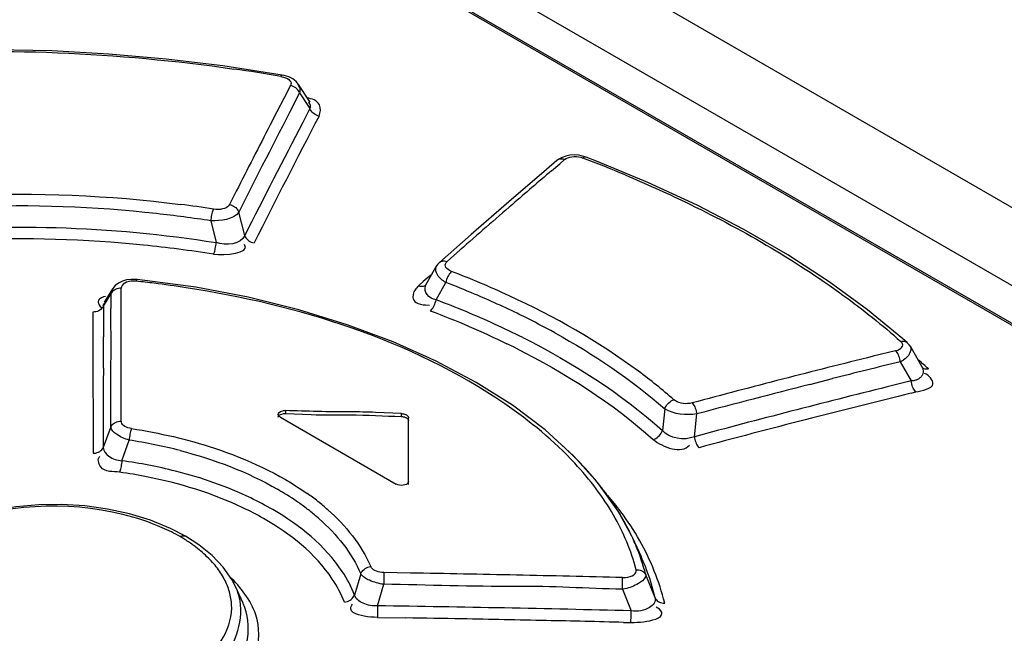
# Model space of a CAD drawing. Header units: inches. Extents: x 0 to 166, y 0 to 117.
# Tile 63 of 80: x 139.144 to 139.688, y 31.877 to 32.216. Entities that reach past the tile are written whole.
import ezdxf

# ---------------------------------------------------------------- set-up
doc = ezdxf.new("R2010")
doc.units = ezdxf.units.IN
doc.header["$LTSCALE"] = 9.1053149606
doc.header["$MEASUREMENT"] = 0
doc.layers.get('0').update_dxf_attribs({"linetype": 'CONTINUOUS'})

msp = doc.modelspace()

# ---------------------------------------------------------------- linework, layer by layer
at = {"color": 7, "linetype": 'CONTINUOUS'}
for p, q in [((138.401880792, 32.8570006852), (144.2550401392, 29.4777540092)), ((140.1303662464, 31.8157991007), (138.3375368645, 32.8508662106)), ((138.3016591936, 32.8496623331), (140.0736093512, 31.8266495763)), ((138.3033150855, 32.8496971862), (140.0752652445, 31.8266844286)), ((139.2891684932, 32.1850196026), (139.2564240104, 32.1900652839)), ((139.2938269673, 32.1792132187), (139.2900853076, 32.1720017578)), ((139.3046769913, 32.1701198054), (139.2982655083, 32.1798578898)), ((139.2900853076, 32.1720017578), (139.2863427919, 32.1647653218)), ((139.295138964, 32.1678968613), (139.298063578, 32.1735465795)), ((139.298063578, 32.1735465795), (139.2988737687, 32.1751091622)), ((139.2988737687, 32.1751091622), (139.3045545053, 32.1664894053)), ((139.3045545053, 32.1664894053), (139.3005534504, 32.1588050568)), ((139.2863427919, 32.1647653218), (139.2825994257, 32.1575039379)), ((139.4425102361, 32.1359870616), (139.4452229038, 32.1382914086)), ((139.4628914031, 32.1374183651), (139.4570502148, 32.1396726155)), ((139.4351404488, 32.13277509), (139.41436103, 32.1149388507)), ((139.4410023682, 32.1377630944), (139.4351404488, 32.13277509)), ((139.4380129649, 32.1321576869), (139.4425102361, 32.1359870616)), ((139.4912777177, 32.1256686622), (139.4628914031, 32.1374183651)), ((139.2638701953, 32.1208237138), (139.2601220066, 32.1134131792)), ((139.41436103, 32.1149388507), (139.3935684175, 32.0968501)), ((139.2685285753, 32.0963347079), (139.2652454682, 32.1093310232)), ((139.2498766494, 32.1044611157), (139.2527877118, 32.0924708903)), ((139.3935684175, 32.0968501), (139.3760553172, 32.0814275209)), ((139.3802732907, 32.0819903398), (139.3874961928, 32.0883676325)), ((139.3741193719, 32.07906134), (139.3681535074, 32.0684787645)), ((139.3703980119, 32.0737921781), (139.3671695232, 32.0709339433)), ((139.3722085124, 32.0753925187), (139.3703980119, 32.0737921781)), ((139.2415429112, 32.0677552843), (139.2090430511, 32.0720661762)), ((139.3671695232, 32.0709339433), (139.3645234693, 32.0685870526)), ((139.3742562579, 32.0608205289), (139.3795524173, 32.0704465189)), ((139.6125479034, 32.0553566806), (139.5913610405, 32.0707968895)), ((139.1904246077, 32.057321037), (139.1945925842, 32.0639897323)), ((139.1955626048, 32.0668945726), (139.1909391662, 32.0594903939)), ((139.1955128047, 32.0668141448), (139.1955923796, 32.0669428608)), ((139.2003251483, 32.0591409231), (139.2003264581, 32.062865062)), ((139.2003264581, 32.062865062), (139.2003279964, 32.0672296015)), ((139.3615221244, 32.0638361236), (139.361383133, 32.0621320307)), ((139.1887399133, 32.0572259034), (139.189992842, 32.0561443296)), ((139.1904246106, 32.0573213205), (139.1903925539, 32.0577606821)), ((139.2003167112, 32.0347752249), (139.2003251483, 32.0591409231)), ((139.3684593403, 32.0580234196), (139.3705316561, 32.0579636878)), ((139.1846912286, 32.0540800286), (139.1846975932, 32.0454817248)), ((139.1946920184, 32.03172442), (139.1946527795, 32.0560227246)), ((139.6320245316, 32.0393309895), (139.6125479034, 32.0553566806)), ((139.1904778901, 32.0488374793), (139.19057163, 32.0404337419)), ((139.1846975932, 32.0454817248), (139.1847039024, 32.0368647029)), ((139.1847039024, 32.0368647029), (139.1847483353, 31.9760228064)), ((139.200313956, 32.0266201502), (139.2003167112, 32.0347752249)), ((139.3743271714, 32.0269331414), (139.3505501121, 32.0375905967)), ((139.6344051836, 32.0372266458), (139.6320245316, 32.0393309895)), ((139.6434943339, 32.0223312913), (139.6364134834, 32.0347793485)), ((139.1945383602, 32.0232158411), (139.1946920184, 32.03172442)), ((139.6280915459, 32.0327145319), (139.6156086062, 32.0296251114)), ((139.2003031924, 31.9938343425), (139.200313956, 32.0266201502)), ((139.396331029, 32.0152148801), (139.3743271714, 32.0269331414)), ((139.6306282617, 32.0266137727), (139.6366777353, 32.0159978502)), ((139.194638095, 31.990618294), (139.1945383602, 32.0232158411)), ((139.6426909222, 32.0232766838), (139.6426760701, 32.0232901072)), ((139.5806939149, 32.0140892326), (139.5931806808, 32.0172646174)), ((139.6366777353, 32.0159978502), (139.6233769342, 32.0127095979)), ((139.6367319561, 32.0092865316), (139.6392154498, 32.0098976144)), ((139.291024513, 31.9996316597), (139.291024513, 31.9980230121)), ((139.291024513, 31.9980230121), (139.3052583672, 31.9974459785)), ((139.3550534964, 31.997959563), (139.3408240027, 31.9985888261)), ((139.3550534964, 31.9963503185), (139.3550534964, 31.997959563)), ((139.5005732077, 32.0005767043), (139.4992323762, 31.9886674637)), ((139.5168879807, 31.9851949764), (139.5182312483, 31.99777083)), ((139.2882402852, 31.995973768), (139.352269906, 31.9590070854)), ((139.3589907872, 31.9587835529), (139.3589905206, 31.9956865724)), ((139.194638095, 31.990618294), (139.1904056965, 31.9792305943)), ((139.2006616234, 31.9719329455), (139.2046462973, 31.9833158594)), ((139.4636654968, 31.9596970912), (139.4501864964, 31.9746780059)), ((139.4747315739, 31.9441397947), (139.4636654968, 31.9596970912)), ((139.2048448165, 31.9425761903), (139.192653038, 31.9452221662)), ((139.2164990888, 31.9390237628), (139.2048448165, 31.9425761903)), ((139.4823541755, 31.9301882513), (139.4747315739, 31.9441397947)), ((139.2274902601, 31.9345546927), (139.2164990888, 31.9390237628)), ((139.2358238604, 31.9302269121), (139.2274902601, 31.9345546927)), ((139.2432304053, 31.9254806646), (139.2358151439, 31.9302319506)), ((139.4828351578, 31.9291574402), (139.4823565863, 31.9301827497)), ((139.4876081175, 31.9187999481), (139.4828351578, 31.9291574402)), ((139.250592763, 31.9195254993), (139.2432304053, 31.9254806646)), ((139.3453557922, 31.9100900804), (139.3452775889, 31.9036485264)), ((139.3600164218, 31.9098487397), (139.3453557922, 31.910090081)), ((139.2634278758, 31.9024704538), (139.2613802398, 31.9063848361)), ((139.3325885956, 31.9094539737), (139.3291793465, 31.897732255)), ((139.4772000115, 31.903286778), (139.477231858, 31.9048209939)), ((139.477231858, 31.9048209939), (139.4772525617, 31.906226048)), ((139.4952084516, 31.8961451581), (139.4900123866, 31.9089215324)), ((139.2676992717, 31.8932109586), (139.2634413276, 31.9024412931)), ((139.3419106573, 31.8917611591), (139.3452775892, 31.9036485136)), ((139.4795096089, 31.9013541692), (139.4771346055, 31.9008677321)), ((139.4771346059, 31.9008677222), (139.4819912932, 31.8889889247)), ((139.3419106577, 31.8917611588), (139.3418475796, 31.8853236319)), ((139.4819235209, 31.8864759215), (139.4819912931, 31.8889889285)), ((139.3418475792, 31.8853236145), (139.357409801, 31.8850828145)), ((139.4777706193, 31.8826141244), (139.4818632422, 31.8825112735)), ((139.4818632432, 31.8825113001), (139.4819235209, 31.8864759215))]:
    msp.add_line(p, q, dxfattribs=at)
for points in [[(139.2564240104, 32.1900652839), (139.2250850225, 32.1938363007), (139.1935458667, 32.1965995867), (139.161905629, 32.1983342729), (139.1302624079, 32.1990215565), (139.0987158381, 32.1986457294), (139.0673680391, 32.1971924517)], [(139.2885249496, 32.1842073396), (139.2886864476, 32.1845401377), (139.2888417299, 32.1847915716), (139.2889867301, 32.1849530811), (139.2891160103, 32.1850201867), (139.2891583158, 32.1850219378)], [(139.2885249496, 32.1842073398), (139.2898931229, 32.1838846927), (139.2910725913, 32.1834926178), (139.292063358, 32.1830311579), (139.2928735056, 32.1824851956), (139.2934949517, 32.1818698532), (139.2939034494, 32.1812304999), (139.2940909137, 32.1805822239), (139.2940654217, 32.1799098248), (139.2938269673, 32.1792132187)], [(139.2982597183, 32.1798627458), (139.2969712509, 32.1814151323), (139.2950721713, 32.1828903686), (139.2928023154, 32.1840237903), (139.2902228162, 32.1848106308), (139.2891583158, 32.1850219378)], [(139.2988738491, 32.1751091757), (139.2985919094, 32.175748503), (139.2982196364, 32.1763710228), (139.2977640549, 32.1769599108), (139.2972449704, 32.1774922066), (139.2966710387, 32.1779645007), (139.2960297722, 32.1783852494), (139.295324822, 32.1787442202), (139.2945836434, 32.1790227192), (139.2938269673, 32.1792132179)], [(139.3095920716, 32.1623809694), (139.30886565, 32.1625631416), (139.3081470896, 32.1628292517), (139.3074554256, 32.1631748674), (139.3068178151, 32.163584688), (139.306238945, 32.1640512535), (139.3057082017, 32.1645848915), (139.3052370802, 32.1651834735), (139.3048489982, 32.1658242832), (139.3045545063, 32.1664894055)], [(139.4438388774, 32.1395342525), (139.4420164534, 32.1385282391), (139.4409987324, 32.1377599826)], [(139.4431500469, 32.138603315), (139.4425103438, 32.1385091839), (139.4419206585, 32.1383215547), (139.4413691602, 32.1380343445), (139.4410023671, 32.1377630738)], [(139.4452229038, 32.1382914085), (139.444531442, 32.1384919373), (139.4438337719, 32.138598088), (139.4431500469, 32.138603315)], [(139.4570499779, 32.1396735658), (139.4551333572, 32.1402783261), (139.452841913, 32.1407150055), (139.4505118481, 32.140865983), (139.4481691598, 32.1407237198), (139.4459038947, 32.1402723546), (139.4438388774, 32.1395342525)], [(139.4452229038, 32.1382914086), (139.4460853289, 32.1388671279), (139.4470351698, 32.1393239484), (139.448072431, 32.1396619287), (139.4492257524, 32.1398815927), (139.4504665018, 32.1399825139), (139.4517087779, 32.1399633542), (139.4529239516, 32.1398237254), (139.4541406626, 32.1395641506), (139.4553589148, 32.1391846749)], [(139.4570499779, 32.1396735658), (139.4567899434, 32.1397372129), (139.4564604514, 32.1397313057), (139.456105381, 32.1396350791), (139.4557352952, 32.139450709), (139.4553589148, 32.1391846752)], [(139.5913610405, 32.0707968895), (139.5685536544, 32.0855961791), (139.5442116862, 32.099706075), (139.5184209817, 32.1130801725), (139.4912777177, 32.1256686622)], [(139.2498766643, 32.1044611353), (139.249977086, 32.1052700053), (139.2500998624, 32.1061039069), (139.2502416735, 32.1069370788), (139.2503962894, 32.1077310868), (139.2505596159, 32.1084760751), (139.2507323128, 32.1091862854), (139.2509119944, 32.1098477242), (139.2510916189, 32.11042744), (139.2512659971, 32.1109096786)], [(139.2601220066, 32.1134131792), (139.2596470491, 32.1127565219), (139.2590276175, 32.1121898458), (139.2582637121, 32.111713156), (139.2573323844, 32.1113203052), (139.256256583, 32.1110174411), (139.2551051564, 32.1108230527), (139.2539010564, 32.1107433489), (139.252621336, 32.1107722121), (139.2512659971, 32.1109096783)], [(139.2601220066, 32.1134131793), (139.260856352, 32.1132372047), (139.2615846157, 32.1129764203), (139.2622870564, 32.1126351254), (139.2629354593, 32.1122287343), (139.2635246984, 32.1117649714), (139.2640657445, 32.11123343), (139.2645468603, 32.1106360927), (139.2649437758, 32.1099959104), (139.2652454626, 32.1093310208)], [(139.2685285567, 32.0963346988), (139.2688159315, 32.0956964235), (139.2691951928, 32.095074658), (139.2696591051, 32.0944866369), (139.27018722, 32.093955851), (139.2707704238, 32.0934858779), (139.2714214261, 32.0930680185), (139.2721365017, 32.0927125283), (139.2728874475, 32.0924383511), (139.2736529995, 32.0922530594)], [(139.2513199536, 32.086034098), (139.2515307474, 32.0865111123), (139.2517378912, 32.0870871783), (139.2519361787, 32.0877463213), (139.2521160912, 32.0884556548), (139.2522779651, 32.0892007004), (139.2524300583, 32.0899948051), (139.2525706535, 32.0908278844), (139.2526909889, 32.0916618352), (139.2527877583, 32.0924709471)], [(139.3760562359, 32.0814282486), (139.374965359, 32.0802953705), (139.3741193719, 32.07906134)], [(139.3760562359, 32.0814282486), (139.3764023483, 32.081695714), (139.3769295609, 32.0819853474), (139.3775045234, 32.0821821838), (139.3781407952, 32.0822885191), (139.378833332, 32.082294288), (139.379551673, 32.0821936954), (139.3802732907, 32.0819903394)], [(139.3828159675, 32.0764881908), (139.3817266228, 32.0769989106), (139.3808356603, 32.0775446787), (139.3801430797, 32.0781254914), (139.3796444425, 32.0787544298), (139.3793441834, 32.0794183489), (139.3792556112, 32.0800778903), (139.3793831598, 32.0807198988), (139.3797223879, 32.0813574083), (139.3802732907, 32.0819903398)], [(139.3828159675, 32.0764881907), (139.3823717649, 32.0760875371), (139.3819221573, 32.0755875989), (139.3814810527, 32.0749999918), (139.3810692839, 32.0743541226), (139.3806910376, 32.0736616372), (139.3803383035, 32.0729053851), (139.3800201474, 32.0720930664), (139.3797553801, 32.0712640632), (139.3795527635, 32.0704466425)], [(139.1988170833, 32.0700767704), (139.197043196, 32.0687073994), (139.1956668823, 32.067057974), (139.1955128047, 32.0668141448)], [(139.2090402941, 32.0720664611), (139.2085493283, 32.0721109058), (139.2058436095, 32.0721399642), (139.2032882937, 32.0718067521), (139.2009232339, 32.0711170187), (139.1988170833, 32.0700767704)], [(139.2086351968, 32.0711205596), (139.2071252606, 32.0711877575), (139.2057365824, 32.0711160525), (139.2044691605, 32.0709053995), (139.2032890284, 32.0705369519), (139.2022301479, 32.0700294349), (139.201394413, 32.0694392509), (139.2008157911, 32.068785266), (139.2004603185, 32.0680487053), (139.2003279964, 32.0672296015)], [(139.2090402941, 32.0720664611), (139.209009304, 32.0720599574), (139.2089263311, 32.071973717), (139.2088344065, 32.0717841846), (139.2087364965, 32.0714964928), (139.2086351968, 32.0711205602)], [(139.3505501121, 32.0375905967), (139.3251814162, 32.0470918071), (139.2984157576, 32.0553423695), (139.2704606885, 32.0622546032), (139.2415429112, 32.0677552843)], [(139.3645234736, 32.0685871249), (139.365211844, 32.0683916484), (139.3659044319, 32.0682890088), (139.366581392, 32.068285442), (139.3672133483, 32.0683793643), (139.3677945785, 32.0685650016), (139.3683364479, 32.0688481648), (139.3687413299, 32.0691549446)], [(139.2003279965, 32.0672296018), (139.1995265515, 32.0672050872), (139.1987229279, 32.0670874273), (139.1979408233, 32.0668766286), (139.1972149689, 32.0665838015), (139.1965519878, 32.0662165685), (139.1959386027, 32.0657652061), (139.1953898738, 32.0652295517), (139.1949365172, 32.064631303), (139.1945925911, 32.0639897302)], [(139.1904246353, 32.0573212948), (139.1900997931, 32.0567098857), (139.1896705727, 32.0561312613), (139.1891457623, 32.055603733), (139.1885505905, 32.0551499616), (139.1878959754, 32.0547723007), (139.1871661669, 32.0544643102), (139.1863665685, 32.054237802), (139.1855327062, 32.0541084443), (139.1846912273, 32.0540799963)], [(139.3710500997, 32.0547679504), (139.3714866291, 32.0551720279), (139.3719283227, 32.0556748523), (139.3723615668, 32.0562647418), (139.3727659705, 32.0569123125), (139.3731374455, 32.0576059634), (139.3734838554, 32.0583627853), (139.3737963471, 32.0591750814), (139.3740565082, 32.0600036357), (139.3742557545, 32.0608203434)], [(139.6280915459, 32.0327145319), (139.6292845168, 32.0330915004), (139.6302599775, 32.0335323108), (139.6310179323, 32.034037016), (139.6315627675, 32.0346263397), (139.6318901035, 32.0352796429), (139.6319867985, 32.0359349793), (139.6318484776, 32.0365717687), (139.6314795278, 32.0372107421), (139.630879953, 32.0378519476)], [(139.630879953, 32.0378519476), (139.6314911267, 32.0379782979), (139.6320943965, 32.0380264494), (139.6326749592, 32.0379931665), (139.6332117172, 32.0378812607), (139.6337009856, 32.0376953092), (139.6341514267, 32.0374307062), (139.6344058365, 32.0372275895)], [(139.6364017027, 32.0347989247), (139.6356423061, 32.0359193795), (139.6347068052, 32.0369487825), (139.6344093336, 32.0372244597)], [(139.6306282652, 32.0266137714), (139.6305245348, 32.0273873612), (139.6303661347, 32.0281796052), (139.6301556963, 32.0289680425), (139.6299034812, 32.0297177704), (139.6296146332, 32.0304211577), (139.6292820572, 32.0310926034), (139.6289072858, 32.031717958), (139.6285062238, 32.0322642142), (139.6280915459, 32.0327145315)], [(139.6462339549, 32.0226213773), (139.6456198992, 32.0225002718), (139.6450141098, 32.022457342), (139.6444312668, 32.0224955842), (139.64389227, 32.0226120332), (139.6434006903, 32.0228020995), (139.6429481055, 32.0230702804), (139.6426909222, 32.0232766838)], [(139.4501864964, 31.9746780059), (139.4343989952, 31.9889860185), (139.4164047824, 32.0025320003), (139.396331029, 32.0152148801)], [(139.6392154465, 32.0098975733), (139.6388197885, 32.010324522), (139.6384322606, 32.0108447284), (139.6380644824, 32.0114464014), (139.6377323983, 32.0121014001), (139.6374385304, 32.0127989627), (139.6371773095, 32.013555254), (139.6369561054, 32.0143630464), (139.6367878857, 32.0151858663), (139.6366777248, 32.015997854)], [(139.5005738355, 32.0005767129), (139.5008595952, 32.0013183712), (139.501241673, 32.0020564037), (139.5017101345, 32.0027666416), (139.5022405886, 32.0034158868), (139.5028200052, 32.0039980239), (139.5034581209, 32.0045254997), (139.5041478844, 32.0049857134), (139.5048579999, 32.0053535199), (139.5055656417, 32.0056195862)], [(139.515638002, 32.0038392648), (139.514406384, 32.0035951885), (139.5131837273, 32.0034647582), (139.5119700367, 32.0034480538), (139.5107397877, 32.0035495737), (139.5095185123, 32.0037649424), (139.5083827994, 32.0040809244), (139.5073581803, 32.0044931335), (139.5064191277, 32.0050060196), (139.5055656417, 32.0056195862)], [(139.515638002, 32.0038392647), (139.5160321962, 32.0034104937), (139.5164201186, 32.0028899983), (139.5167902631, 32.0022895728), (139.5171266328, 32.0016370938), (139.5174265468, 32.0009432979), (139.5176957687, 32.0001923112), (139.5179271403, 31.999391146), (139.5181074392, 31.9985755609), (139.5182312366, 31.9977708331)], [(139.2870871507, 31.9975437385), (139.2872210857, 31.9981049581), (139.2876142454, 31.9986205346), (139.2882398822, 31.9990586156), (139.2890553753, 31.999389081), (139.2900051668, 31.9995852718), (139.291024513, 31.9996316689)], [(139.2882402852, 31.9959737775), (139.2876148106, 31.9964380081), (139.2872214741, 31.9969736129), (139.2870871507, 31.9975437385)], [(139.2870876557, 31.9959355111), (139.287237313, 31.9964825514), (139.2876420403, 31.9970149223), (139.2882302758, 31.997444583), (139.2889781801, 31.9977400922), (139.2899095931, 31.9979329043), (139.2910245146, 31.9980230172)], [(139.3550534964, 31.997959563), (139.3553968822, 31.9979414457), (139.3557375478, 31.9979071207), (139.3560729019, 31.997856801), (139.3564003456, 31.997790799), (139.3567174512, 31.9977096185), (139.3570219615, 31.9976139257), (139.3573115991, 31.997504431), (139.3575841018, 31.9973819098), (139.3578373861, 31.9972472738)], [(139.3578373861, 31.9972472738), (139.35806937, 31.9971017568), (139.3582784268, 31.9969462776), (139.3584629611, 31.9967820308), (139.3586215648, 31.9966103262), (139.3587530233, 31.9964324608), (139.3588563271, 31.9962497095), (139.3589306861, 31.9960634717), (139.3589755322, 31.9958752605), (139.3589905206, 31.9956865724)], [(139.1946382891, 31.9906182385), (139.1949599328, 31.99122012), (139.1953841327, 31.9917898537), (139.1959022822, 31.992309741), (139.1964898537, 31.9927577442), (139.1971362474, 31.9931316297), (139.1978567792, 31.9934379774), (139.1986462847, 31.993665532), (139.1994703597, 31.9937989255), (139.2003031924, 31.9938343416)], [(139.2060285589, 31.9896695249), (139.2049694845, 31.9898778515), (139.2040045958, 31.9901535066), (139.2031338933, 31.9904965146), (139.2023419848, 31.9909118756), (139.2016442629, 31.9913946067), (139.2010869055, 31.991929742), (139.2006853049, 31.9925122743), (139.2004240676, 31.9931471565), (139.2003031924, 31.9938343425)], [(139.3550534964, 31.9963503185), (139.3554010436, 31.9963316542), (139.3557408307, 31.9962973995), (139.3560728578, 31.9962475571), (139.3563995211, 31.9961815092), (139.3567184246, 31.9960998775), (139.3570223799, 31.9960045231), (139.3573089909, 31.9958960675), (139.3575806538, 31.9957738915), (139.3578373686, 31.9956379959)], [(139.3578373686, 31.9956379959), (139.3580716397, 31.9954904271), (139.3582801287, 31.9953353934), (139.3584628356, 31.9951728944), (139.3586207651, 31.9950015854), (139.3587529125, 31.9948228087), (139.3588562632, 31.9946405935), (139.3589298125, 31.9944562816), (139.358974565, 31.9942685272), (139.3589905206, 31.994077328)], [(139.2060285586, 31.9896695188), (139.2058423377, 31.9891930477), (139.2056542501, 31.9886263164), (139.2054697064, 31.9879825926), (139.2052967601, 31.9872917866), (139.2051370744, 31.9865648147), (139.2049875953, 31.9857850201), (139.2048518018, 31.9849605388), (139.2047370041, 31.9841289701), (139.2046467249, 31.9833163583)], [(139.4942244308, 31.9836554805), (139.4949381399, 31.983917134), (139.495653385, 31.9842804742), (139.4963469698, 31.9847364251), (139.4969867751, 31.985260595), (139.4975660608, 31.9858402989), (139.4980961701, 31.9864868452), (139.4985647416, 31.9871938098), (139.4989469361, 31.9879286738), (139.4992329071, 31.9886674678)], [(139.51688795, 31.9851949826), (139.5170048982, 31.9844284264), (139.5171751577, 31.9836430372), (139.5173956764, 31.9828609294), (139.5176556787, 31.9821164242), (139.5179500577, 31.9814172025), (139.518286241, 31.9807491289), (139.5186626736, 31.9801258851), (139.5190633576, 31.9795798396), (139.5194758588, 31.9791276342)], [(139.1847483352, 31.9760228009), (139.1855416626, 31.9760547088), (139.1863355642, 31.9761770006), (139.1871070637, 31.9763894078), (139.1878226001, 31.9766809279), (139.1884758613, 31.9770442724), (139.1890797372, 31.9774889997), (139.1896197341, 31.9780152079), (139.1900662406, 31.9786018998), (139.1904057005, 31.9792305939)], [(139.2006618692, 31.9719332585), (139.2005832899, 31.9711585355), (139.2004831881, 31.970357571), (139.2003637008, 31.9695527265), (139.2002304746, 31.9687796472), (139.2000858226, 31.9680465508), (139.1999263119, 31.9673382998), (139.1997532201, 31.9666689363), (139.1995742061, 31.9660730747), (139.1993948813, 31.9655690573)], [(139.3589907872, 31.9603919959), (139.3588566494, 31.9598345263), (139.3584632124, 31.9593169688), (139.3578373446, 31.9588769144), (139.3570217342, 31.9585484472), (139.356072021, 31.9583541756), (139.3550530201, 31.9583035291), (139.3540342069, 31.9583997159), (139.3530849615, 31.9586394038), (139.352269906, 31.9590070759)], [(139.192653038, 31.9452221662), (139.1801329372, 31.9469350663), (139.1674782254, 31.9477224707), (139.1547640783, 31.9475806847), (139.1421398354, 31.9464912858), (139.1298431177, 31.9444752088), (139.118079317, 31.9415597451), (139.1070197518, 31.937765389), (139.0968532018, 31.9331415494)], [(139.2329427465, 31.929976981), (139.2334810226, 31.9302365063), (139.2340204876, 31.9304131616), (139.2345464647, 31.9304977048), (139.2350393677, 31.9304860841), (139.2354915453, 31.9303801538), (139.2358151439, 31.9302319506)], [(139.2613802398, 31.9063848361), (139.2566317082, 31.9131599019), (139.250592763, 31.9195254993)], [(139.3325911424, 31.9094530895), (139.3329105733, 31.9101099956), (139.33333265, 31.9107452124), (139.3338471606, 31.9113390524), (139.3344288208, 31.9118665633), (139.3350650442, 31.9123239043), (139.3357672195, 31.9127193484), (139.3365284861, 31.9130427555), (139.3373161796, 31.9132772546), (139.3381065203, 31.9134180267)], [(139.3453557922, 31.910090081), (139.3442434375, 31.9101542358), (139.3431963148, 31.910296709), (139.3422144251, 31.9105175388), (139.3412824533, 31.910819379), (139.3404157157, 31.9111996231), (139.339660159, 31.9116504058), (139.339031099, 31.9121691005), (139.3385132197, 31.9127583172), (139.3381065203, 31.913418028)], [(139.4772590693, 31.9073469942), (139.4788230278, 31.9073958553), (139.4802242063, 31.9075714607), (139.481462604, 31.9078737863), (139.4825662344, 31.9083257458), (139.483507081, 31.908904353), (139.4842011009, 31.9095408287), (139.4846202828, 31.9102123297), (139.4847926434, 31.9109418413), (139.4847181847, 31.9117294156)], [(139.4847181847, 31.911729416), (139.4854693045, 31.9117249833), (139.4862154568, 31.9116367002), (139.4869366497, 31.9114642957), (139.4876041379, 31.9112163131), (139.4882126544, 31.9108990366)], [(139.4882126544, 31.9108990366), (139.4887734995, 31.910504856), (139.4892747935, 31.9100330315), (139.4896916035, 31.9095002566), (139.4900124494, 31.9089215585)], [(139.4772525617, 31.906226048), (139.4772577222, 31.906833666), (139.4772590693, 31.9073469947)], [(139.4771346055, 31.9008677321), (139.477157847, 31.9016536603), (139.4772000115, 31.903286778)], [(139.3236473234, 31.8938293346), (139.3244420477, 31.8939598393), (139.3252335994, 31.894184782), (139.3259981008, 31.8944994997), (139.3267028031, 31.8948876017), (139.3273408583, 31.8953387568), (139.327923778, 31.8958604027), (139.3284391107, 31.8964485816), (139.3288616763, 31.8970788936), (139.3291813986, 31.8977318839)], [(139.4952084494, 31.8961451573), (139.4955147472, 31.8955855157), (139.4959138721, 31.8950622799), (139.4963981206, 31.8945904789), (139.4969463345, 31.8941882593), (139.4975492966, 31.8938570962), (139.4982201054, 31.8935914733), (139.4989548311, 31.8934005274), (139.4997246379, 31.893296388), (139.5005079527, 31.893281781)]]:
    msp.add_lwpolyline(points, dxfattribs=at)
for centre, radius, start, end in [((139.1439759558, 31.3637111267), 0.8331317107, 80.0085759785, 81.8155210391), ((144.9692525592, 29.2347725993), 6.3873925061, 152.6641634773, 153.2539877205), ((144.885274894, 29.2606897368), 6.2855430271, 152.5066745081, 153.2249856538), ((144.9811788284, 29.2246396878), 6.4090170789, 152.7666663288, 153.1348575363), ((144.8939839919, 29.2519382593), 6.3036766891, 152.5394151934, 153.1774910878), ((139.1784411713, 31.4150305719), 0.7752951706, 67.2183502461, 69.0730620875), ((142.0993023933, 29.0113676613), 4.101437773, 130.4562660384, 130.854754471), ((139.1432999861, 31.4202379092), 0.6924545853, 83.6516332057, 92.2278814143), ((139.1595942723, 31.5416684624), 0.5765754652, 80.8515224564, 82.6862021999), ((142.1425006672, 28.9613856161), 4.1675005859, 130.8544581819, 131.117360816), ((139.1435605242, 31.4188588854), 0.6937964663, 81.1853677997, 83.6856098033), ((142.1811414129, 28.9171211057), 4.2262581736, 131.1173886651, 131.3777832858), ((139.1448010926, 31.4220720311), 0.6724024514, 84.2045994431, 92.5120855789), ((139.1434072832, 31.4046350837), 0.6898911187, 82.6185881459, 84.2356632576), ((139.1435426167, 31.4055691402), 0.6889474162, 80.9998132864, 82.6197699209), ((139.1959895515, 31.5895584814), 0.5215406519, 65.2243274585, 69.0090651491), ((139.1480579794, 31.498118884), 0.5761948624, 82.9777498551, 83.9651584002), ((139.1485603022, 31.5020611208), 0.5722207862, 81.1884143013, 82.9794117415), ((139.187998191, 31.5728442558), 0.533198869, 67.1050879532, 68.9455652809), ((139.6672966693, 32.0642915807), 0.4727041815, 180.0365866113, 180.198143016), ((139.7830490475, 32.0647724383), 0.5884575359, 180.2059863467, 180.5191745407), ((139.203966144, 31.6102075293), 0.4925668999, 63.9204337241, 67.1253404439), ((139.952198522, 32.0578635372), 0.7617741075, 180.040803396, 180.6788982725), ((140.1657211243, 32.0682760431), 0.9711456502, 180.5212984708, 180.7229420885), ((139.1897678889, 31.5702652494), 0.5240992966, 67.4467522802, 69.389733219), ((139.2067364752, 31.6103524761), 0.4805697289, 63.3788954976, 67.4820139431), ((139.2164498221, 31.6362457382), 0.463691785, 63.6481318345, 63.8914896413), ((139.2263114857, 31.6558359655), 0.4417598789, 61.1071719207, 63.6664359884), ((138.5707609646, 32.0340595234), 0.6198434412, 359.7971850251, 0.5892169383), ((139.2167670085, 31.6332209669), 0.4487121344, 63.3371540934, 64.014930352), ((138.472870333, 32.0358773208), 0.7177414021, 358.9701227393, 359.6797361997), ((141.0381460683, 26.3087198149), 5.8951140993, 103.9637451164, 104.2140125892), ((141.0379705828, 26.3099016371), 5.8873941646, 103.8300839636, 104.2057083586), ((139.6250397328, 32.0387161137), 0.0133303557, 294.7862078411, 303.3447555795), ((139.3813166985, 31.7294075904), 0.3951650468, 47.9023289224, 48.9696961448), ((141.045699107, 26.2788902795), 5.9258850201, 104.2139867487, 104.4633497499), ((141.0551847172, 26.2422080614), 5.963773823, 104.463572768, 104.9603030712), ((141.0553156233, 26.2419101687), 5.9575632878, 104.3308629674, 104.951751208), ((141.0506100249, 26.2691885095), 5.9116644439, 103.837411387, 105.0108651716), ((141.0442066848, 26.2944464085), 5.892138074, 103.9538295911, 104.4877788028), ((141.0574853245, 26.2429298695), 5.9453384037, 104.4874735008, 105.0182641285), ((139.1625636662, 31.7056218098), 0.2808646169, 75.4976367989, 81.3827836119), ((139.3022719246, 31.8253265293), 0.2099955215, 43.7341352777, 49.1272973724), ((139.1635041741, 31.7015225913), 0.2729513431, 75.8192020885, 82.175909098), ((139.3240210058, 31.8462096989), 0.1798438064, 38.6893145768, 43.7169875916), ((139.1602950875, 31.6882776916), 0.2800344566, 78.8814723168, 81.9738563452), ((139.3356071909, 31.855704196), 0.1648653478, 37.5167030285, 38.6307867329), ((139.2085286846, 31.820543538), 0.1565034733, 55.4015061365, 60.0652176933), ((139.2200585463, 31.8362202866), 0.1439098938, 53.3925501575, 54.7698859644), ((139.3450268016, 31.8684899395), 0.1468615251, 29.9964387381, 36.7526639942), ((139.1958676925, 31.7926422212), 0.1759554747, 59.9448988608, 64.4072343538), ((139.2156730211, 31.8311470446), 0.1437185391, 54.6002423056, 55.3456785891), ((139.2184540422, 31.8350444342), 0.1389306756, 53.1803695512, 54.604046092), ((139.2263444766, 31.8445933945), 0.133439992, 50.2040829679, 53.415237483), ((139.3443596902, 31.8448354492), 0.1648550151, 36.869000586, 40.8548447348), ((139.1921498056, 31.7871007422), 0.175819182, 60.4366010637, 64.6149694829), ((139.2240278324, 31.8424227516), 0.1296837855, 50.2044451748, 53.1981101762), ((139.2329201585, 31.8525595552), 0.1231105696, 48.5377482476, 50.1824453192), ((139.3571814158, 31.8544505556), 0.1488285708, 29.486955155, 36.869269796), ((139.2298923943, 31.8495168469), 0.1204795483, 48.5011875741, 50.1879722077), ((139.3603928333, 31.8773771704), 0.1291105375, 22.6228224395, 29.9899351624), ((139.3624902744, 31.8734866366), 0.1325962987, 25.3144487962, 30.5793551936), ((139.1750227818, 31.8247986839), 0.1200716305, 61.1591418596, 66.4931957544), ((139.1812464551, 31.8439534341), 0.1003621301, 57.6869158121, 58.9960198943), ((139.1857558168, 31.8509776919), 0.0920152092, 53.9990815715, 57.7219454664), ((139.3732690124, 31.8827736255), 0.1151492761, 14.5641058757, 22.6087678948), ((139.3713073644, 31.8777211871), 0.1228150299, 22.7407235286, 24.7596058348), ((139.1905528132, 31.8576711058), 0.0837805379, 52.5667702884, 53.9624459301), ((139.3703020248, 31.8656195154), 0.1287939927, 24.7524381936, 27.0589808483), ((139.3758172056, 31.8681383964), 0.1227306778, 21.8502165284, 24.3804646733), ((139.1299231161, 18.3778313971), 13.5339734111, 88.7775988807, 89.0258581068), ((139.3788823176, 31.8693853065), 0.1194216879, 21.0167817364, 21.8422742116), ((139.1301539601, 18.3882808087), 13.5235214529, 88.5292409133, 88.7776322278), ((139.2279807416, 31.8860270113), 0.0390733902, 19.546618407, 24.8407024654), ((139.1451622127, 18.409574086), 13.4836225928, 88.5685677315, 89.1639297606), ((139.1407764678, 18.3859987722), 13.5008221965, 88.9485032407, 89.0805961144), ((139.1409357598, 18.3955593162), 13.4912603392, 88.7501832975, 88.9484345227), ((139.1413577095, 18.4138053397), 13.4730094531, 88.5692102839, 88.7502848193)]:
    msp.add_arc(centre, radius, start, end, dxfattribs=at)
for points in [[(139.0673908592, 32.1962411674), (139.1323708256, 32.2004559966), (139.1981299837, 32.197641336), (139.2625812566, 32.1883572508)], [(139.1133316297, 32.1185913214), (139.1532205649, 32.1202380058), (139.1933976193, 32.1186458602), (139.2329943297, 32.1135528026)], [(139.2652454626, 32.1093310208), (139.2621387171, 32.1049460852), (139.2552505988, 32.1044422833), (139.2498766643, 32.1044611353)], [(139.0756924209, 32.0973267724), (139.1344096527, 32.1036188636), (139.1944620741, 32.1017220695), (139.2527859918, 32.092468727)], [(139.2685285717, 32.0963347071), (139.2667599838, 32.0912296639), (139.2579069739, 32.0907439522), (139.2527876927, 32.0924708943)], [(139.2513199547, 32.0860341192), (139.2572355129, 32.085225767), (139.271822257, 32.0864511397), (139.2684218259, 32.0913587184)], [(139.5989995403, 32.063439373), (139.6100142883, 32.0554174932), (139.6206923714, 32.046901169), (139.630879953, 32.0378519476)], [(139.3710500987, 32.0547679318), (139.3854116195, 32.0493384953), (139.3995630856, 32.0432993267), (139.4133643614, 32.0365720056)], [(139.4397578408, 32.0426077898), (139.4613287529, 32.0306942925), (139.4820504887, 32.0168292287), (139.5005732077, 32.0005767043)], [(139.4220742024, 32.0399766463), (139.4496760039, 32.0261150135), (139.4762546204, 32.0093077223), (139.4992325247, 31.9886674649)], [(139.4181219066, 32.0342182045), (139.4453391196, 32.0205505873), (139.4715193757, 32.0039544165), (139.4942245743, 31.9836552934)], [(139.1904957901, 32.0229767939), (139.1902497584, 32.0083967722), (139.1904091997, 31.9938126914), (139.1904056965, 31.9792305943)], [(139.3265994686, 31.998861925), (139.3147385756, 31.998792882), (139.3028822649, 31.9993501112), (139.291024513, 31.9996316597)], [(139.3052583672, 31.9974459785), (139.3123660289, 31.9971459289), (139.3194855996, 31.9972115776), (139.3265994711, 31.9972530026)], [(139.3265994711, 31.9972530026), (139.3360887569, 31.9973082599), (139.3455679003, 31.9966206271), (139.3550534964, 31.9963503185)], [(139.5182312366, 31.9977708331), (139.5123315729, 31.9969273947), (139.5056532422, 31.9974594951), (139.5005738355, 32.0005767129)], [(139.2060285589, 31.9896695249), (139.2215040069, 31.9872941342), (139.2368742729, 31.9837833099), (139.2517407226, 31.9788720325)], [(139.5168879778, 31.9851949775), (139.5113571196, 31.9828746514), (139.5029519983, 31.9839620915), (139.4992326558, 31.9886674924)], [(139.4942245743, 31.9836552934), (139.4994357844, 31.9793557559), (139.5098755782, 31.9754301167), (139.5142566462, 31.9805729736)], [(139.2328977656, 31.9775373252), (139.2515535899, 31.9726953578), (139.269932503, 31.9658022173), (139.2866260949, 31.9561685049)], [(139.2517407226, 31.9788720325), (139.2698266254, 31.9728971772), (139.2875170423, 31.964760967), (139.3030746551, 31.953771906)], [(139.4626960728, 31.9563662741), (139.4590232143, 31.9612973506), (139.455056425, 31.9660187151), (139.4508734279, 31.9705251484)], [(139.2718755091, 31.9513341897), (139.2586324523, 31.9576919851), (139.2446115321, 31.9625440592), (139.230372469, 31.9661564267)], [(139.2675233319, 31.9459441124), (139.2506917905, 31.9539453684), (139.2325825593, 31.9594574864), (139.2142967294, 31.9630560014)], [(139.4766457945, 31.9409425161), (139.4735440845, 31.9462008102), (139.4700920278, 31.9512635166), (139.4663744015, 31.9561059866)], [(139.2011930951, 31.9422268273), (139.1701565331, 31.9498881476), (139.1348363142, 31.9482808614), (139.105522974, 31.9355257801)], [(139.3144349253, 31.9448176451), (139.3242565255, 31.9361374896), (139.3329101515, 31.9254515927), (139.3381065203, 31.913418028)], [(139.2229143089, 31.9349058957), (139.2159105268, 31.937959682), (139.208611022, 31.9403957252), (139.2011930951, 31.9422268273)], [(139.3097226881, 31.9397523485), (139.3191981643, 31.9313673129), (139.3276260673, 31.9210929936), (139.3325885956, 31.9094539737)], [(139.5005079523, 31.8932817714), (139.4975058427, 31.9052716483), (139.4928063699, 31.9169434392), (139.4867318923, 31.9277077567)], [(139.4900123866, 31.9089215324), (139.4886259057, 31.9144707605), (139.4867857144, 31.9199213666), (139.4845751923, 31.9251967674)], [(139.4952083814, 31.8961451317), (139.4940068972, 31.9016097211), (139.4923660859, 31.9069919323), (139.490359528, 31.912214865)], [(139.274594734, 31.8868437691), (139.2718042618, 31.894902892), (139.2663809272, 31.902138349), (139.260150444, 31.9079622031)], [(139.4185443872, 31.902486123), (139.3941196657, 31.9023123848), (139.3696997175, 31.9032524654), (139.3452775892, 31.9036485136)], [(139.4771346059, 31.9008677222), (139.4576036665, 31.9013748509), (139.4380814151, 31.902625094), (139.4185443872, 31.902486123)]]:
    msp.add_open_spline(points, degree=3, dxfattribs=at)
for points, knots in [([(139.2978119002, 32.179716), (139.2983184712, 32.1790417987), (139.2991143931, 32.1775707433), (139.2991059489, 32.1758529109), (139.2988738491, 32.1751091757)], [0, 0, 0, 0, 0.5197834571, 1, 1, 1, 1]), ([(139.3095920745, 32.1623810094), (139.3104085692, 32.1642606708), (139.311057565, 32.1698260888), (139.305466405, 32.17218368), (139.3028448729, 32.1722450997)], [0, 0, 0, 0, 0.4386812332, 1, 1, 1, 1]), ([(139.3045545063, 32.1664894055), (139.3049028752, 32.1669179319), (139.3050570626, 32.1684186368), (139.3042600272, 32.1695121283), (139.3037869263, 32.1700944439)], [0, 0, 0, 0, 0.4239897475, 1, 1, 1, 1]), ([(139.4786512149, 32.1298428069), (139.4898561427, 32.1251348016), (139.5316957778, 32.1063491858), (139.5717435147, 32.0832895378), (139.5989995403, 32.063439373)], [0, 0, 0, 0, 0.2649506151, 1, 1, 1, 1]), ([(139.3795527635, 32.0704466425), (139.3777507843, 32.0714402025), (139.3749363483, 32.0736928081), (139.3737059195, 32.0776137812), (139.3742376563, 32.078992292)], [0, 0, 0, 0, 0.582063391, 1, 1, 1, 1]), ([(139.4508734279, 31.9705251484), (139.4393512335, 31.9829382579), (139.3774393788, 32.0336449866), (139.29789018, 32.0579656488), (139.2362163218, 32.0675282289)], [0, 0, 0, 0, 0.2134480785, 1, 1, 1, 1]), ([(139.3645234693, 32.0685870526), (139.3638325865, 32.0679239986), (139.3626114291, 32.0664665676), (139.361750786, 32.0647396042), (139.3615221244, 32.0638361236)], [0, 0, 0, 0, 0.5067774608, 1, 1, 1, 1]), ([(139.3742564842, 32.0608206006), (139.3723567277, 32.0611996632), (139.3688834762, 32.0629107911), (139.3678468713, 32.0669471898), (139.3683723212, 32.0684293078)], [0, 0, 0, 0, 0.5519558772, 1, 1, 1, 1]), ([(139.1915957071, 32.0627487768), (139.1902006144, 32.0623527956), (139.1867510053, 32.0615092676), (139.187911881, 32.0580620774), (139.1887399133, 32.0572259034)], [0, 0, 0, 0, 0.5520398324, 1, 1, 1, 1]), ([(139.1945925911, 32.0639897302), (139.1946348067, 32.0644694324), (139.1949113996, 32.0654530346), (139.1954604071, 32.0663026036), (139.1957852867, 32.0667065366)], [0, 0, 0, 0, 0.4815912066, 1, 1, 1, 1]), ([(139.361383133, 32.0621320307), (139.3615053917, 32.0610636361), (139.3635299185, 32.0584239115), (139.3666328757, 32.0581479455), (139.3684593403, 32.0580234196)], [0, 0, 0, 0, 0.3700414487, 1, 1, 1, 1]), ([(139.5055656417, 32.0056195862), (139.4992933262, 32.0111324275), (139.4712139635, 32.0336434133), (139.4396045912, 32.0515115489), (139.4145498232, 32.0630941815)], [0, 0, 0, 0, 0.2322646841, 1, 1, 1, 1]), ([(139.190433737, 32.0577555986), (139.190485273, 32.0580297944), (139.1907744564, 32.0586133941), (139.1912041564, 32.0590795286), (139.1914603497, 32.0593211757)], [0, 0, 0, 0, 0.4420289, 1, 1, 1, 1]), ([(139.6362438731, 32.0347466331), (139.636673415, 32.033605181), (139.6359171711, 32.0304353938), (139.6337326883, 32.0284807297), (139.6323671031, 32.0275802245)], [0, 0, 0, 0, 0.4271251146, 1, 1, 1, 1]), ([(139.6392154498, 32.0098976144), (139.6425865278, 32.0108378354), (139.6524879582, 32.0120610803), (139.6463909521, 32.0193856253), (139.6440417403, 32.0200378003)], [0, 0, 0, 0, 0.5894003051, 1, 1, 1, 1]), ([(139.6428904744, 32.0194210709), (139.6426221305, 32.0188815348), (139.6418334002, 32.0178580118), (139.6407724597, 32.0171373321), (139.6401821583, 32.0168416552)], [0, 0, 0, 0, 0.4771822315, 1, 1, 1, 1]), ([(139.6431559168, 32.0223846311), (139.6433074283, 32.0219006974), (139.6434187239, 32.0208635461), (139.6431148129, 32.0198721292), (139.6428904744, 32.0194210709)], [0, 0, 0, 0, 0.5016470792, 1, 1, 1, 1]), ([(139.6401821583, 32.0168416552), (139.6396628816, 32.0165815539), (139.6385151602, 32.0161671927), (139.6373055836, 32.0160129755), (139.6366777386, 32.015997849)], [0, 0, 0, 0, 0.4804554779, 1, 1, 1, 1]), ([(139.3408240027, 31.9985888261), (139.3384553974, 31.9986950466), (139.333715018, 31.9988732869), (139.3289713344, 31.9988757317), (139.3265994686, 31.998861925)], [0, 0, 0, 0, 0.4999030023, 1, 1, 1, 1]), ([(139.2046467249, 31.9833163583), (139.2022049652, 31.9839537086), (139.1984790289, 31.9856393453), (139.1947697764, 31.9888991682), (139.1946382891, 31.9906182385)], [0, 0, 0, 0, 0.594108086, 1, 1, 1, 1]), ([(139.1904057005, 31.9792305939), (139.1903188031, 31.9773287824), (139.1938223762, 31.9733502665), (139.1981304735, 31.9720689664), (139.2006618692, 31.9719332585)], [0, 0, 0, 0, 0.428896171, 1, 1, 1, 1]), ([(139.1993948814, 31.96556906), (139.1958169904, 31.9660906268), (139.1890319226, 31.9648909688), (139.1869692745, 31.9732120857), (139.1885310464, 31.9743392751)], [0, 0, 0, 0, 0.6524471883, 1, 1, 1, 1]), ([(139.3291793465, 31.897732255), (139.3274152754, 31.9022762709), (139.3169836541, 31.921884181), (139.2988333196, 31.936332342), (139.2839919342, 31.9449394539)], [0, 0, 0, 0, 0.2212527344, 1, 1, 1, 1]), ([(139.3236473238, 31.8938293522), (139.3218201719, 31.8982662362), (139.311580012, 31.9175506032), (139.2935767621, 31.9316884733), (139.2788965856, 31.9400300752)], [0, 0, 0, 0, 0.2212969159, 1, 1, 1, 1]), ([(139.2484933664, 31.9180992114), (139.2474146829, 31.9191741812), (139.2451379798, 31.9212826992), (139.2427301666, 31.923239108), (139.2414776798, 31.9241980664)], [0, 0, 0, 0, 0.4911980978, 1, 1, 1, 1]), ([(139.2540289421, 31.9116836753), (139.2532133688, 31.9128050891), (139.251447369, 31.9150171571), (139.2495134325, 31.9170826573), (139.2484933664, 31.9180992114)], [0, 0, 0, 0, 0.490539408, 1, 1, 1, 1]), ([(139.2581113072, 31.9048122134), (139.2575566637, 31.9059993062), (139.2563017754, 31.9083586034), (139.2548270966, 31.9105862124), (139.2540289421, 31.9116836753)], [0, 0, 0, 0, 0.4912391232, 1, 1, 1, 1]), ([(139.2613364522, 31.8903892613), (139.2613716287, 31.8928249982), (139.2608353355, 31.8978076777), (139.2591790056, 31.9025270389), (139.2581113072, 31.9048122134)], [0, 0, 0, 0, 0.4912963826, 1, 1, 1, 1]), ([(139.3452775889, 31.9036485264), (139.3425909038, 31.903970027), (139.3381474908, 31.9053386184), (139.3336077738, 31.907709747), (139.3325911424, 31.9094530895)], [0, 0, 0, 0, 0.5727925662, 1, 1, 1, 1]), ([(139.4900124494, 31.9089215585), (139.4903389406, 31.9072568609), (139.4858953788, 31.9035828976), (139.4821836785, 31.9020545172), (139.4795096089, 31.9013541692)], [0, 0, 0, 0, 0.3803041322, 1, 1, 1, 1]), ([(139.0919229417, 31.8453877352), (139.1091843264, 31.8354172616), (139.1509253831, 31.8251394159), (139.2091248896, 31.8315224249), (139.2586814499, 31.8533197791), (139.2689539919, 31.8873848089), (139.2648023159, 31.8990999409)], [0, 0, 0, 0, 0.281190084, 0.5809815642, 0.8246757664, 1, 1, 1, 1]), ([(139.3419106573, 31.8917611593), (139.3391999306, 31.8914790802), (139.334329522, 31.8923635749), (139.3297302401, 31.8956309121), (139.3291814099, 31.8977317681)], [0, 0, 0, 0, 0.5565686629, 1, 1, 1, 1]), ([(139.4952084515, 31.8961451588), (139.495453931, 31.8952124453), (139.4948783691, 31.8928651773), (139.4931327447, 31.8914873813), (139.4921349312, 31.8908582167)], [0, 0, 0, 0, 0.4498309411, 1, 1, 1, 1]), ([(139.0887807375, 31.8336041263), (139.107232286, 31.8230136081), (139.1518702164, 31.8123416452), (139.213154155, 31.819911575), (139.265745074, 31.8442302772), (139.2731980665, 31.8812206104), (139.2677479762, 31.893101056)], [0, 0, 0, 0, 0.2837293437, 0.5848787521, 0.8256814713, 1, 1, 1, 1]), ([(139.2288503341, 31.8492872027), (139.2336225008, 31.8517362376), (139.2487088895, 31.8608607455), (139.2611555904, 31.8778658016), (139.2613364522, 31.8903892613)], [0, 0, 0, 0, 0.2998488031, 1, 1, 1, 1]), ([(139.3284832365, 31.8880666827), (139.3278176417, 31.8885226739), (139.3264360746, 31.8900636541), (139.3274465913, 31.8919185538), (139.328037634, 31.8926426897)], [0, 0, 0, 0, 0.4632765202, 1, 1, 1, 1]), ([(139.3418475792, 31.8853236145), (139.3394013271, 31.8853930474), (139.3348944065, 31.8858293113), (139.3302403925, 31.8868628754), (139.3284832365, 31.8880666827)], [0, 0, 0, 0, 0.5346579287, 1, 1, 1, 1]), ([(139.4921349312, 31.8908582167), (139.4906867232, 31.8899450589), (139.4873380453, 31.8886942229), (139.4837349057, 31.8886050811), (139.4819914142, 31.8889889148)], [0, 0, 0, 0, 0.4895378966, 1, 1, 1, 1]), ([(139.4981723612, 31.8858887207), (139.4987555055, 31.8864130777), (139.4994522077, 31.8890635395), (139.4970302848, 31.8903037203), (139.4958483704, 31.8910370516)], [0, 0, 0, 0, 0.3605366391, 1, 1, 1, 1]), ([(139.2476567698, 31.8314245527), (139.2531207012, 31.8348991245), (139.2703224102, 31.8473413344), (139.2794830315, 31.8727259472), (139.274594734, 31.8868437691)], [0, 0, 0, 0, 0.3023598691, 1, 1, 1, 1]), ([(139.4818632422, 31.8825112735), (139.4842048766, 31.8825145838), (139.4888087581, 31.8828556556), (139.4933955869, 31.8836821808), (139.4955318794, 31.884460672)], [0, 0, 0, 0, 0.507357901, 1, 1, 1, 1]), ([(139.4955318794, 31.884460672), (139.4960484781, 31.8846489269), (139.4969762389, 31.8850389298), (139.4978340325, 31.8855844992), (139.4981723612, 31.8858887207)], [0, 0, 0, 0, 0.5471923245, 1, 1, 1, 1])]:
    msp.add_open_spline(points, degree=3, knots=knots, dxfattribs=at)

doc.saveas('drawing.dxf')
